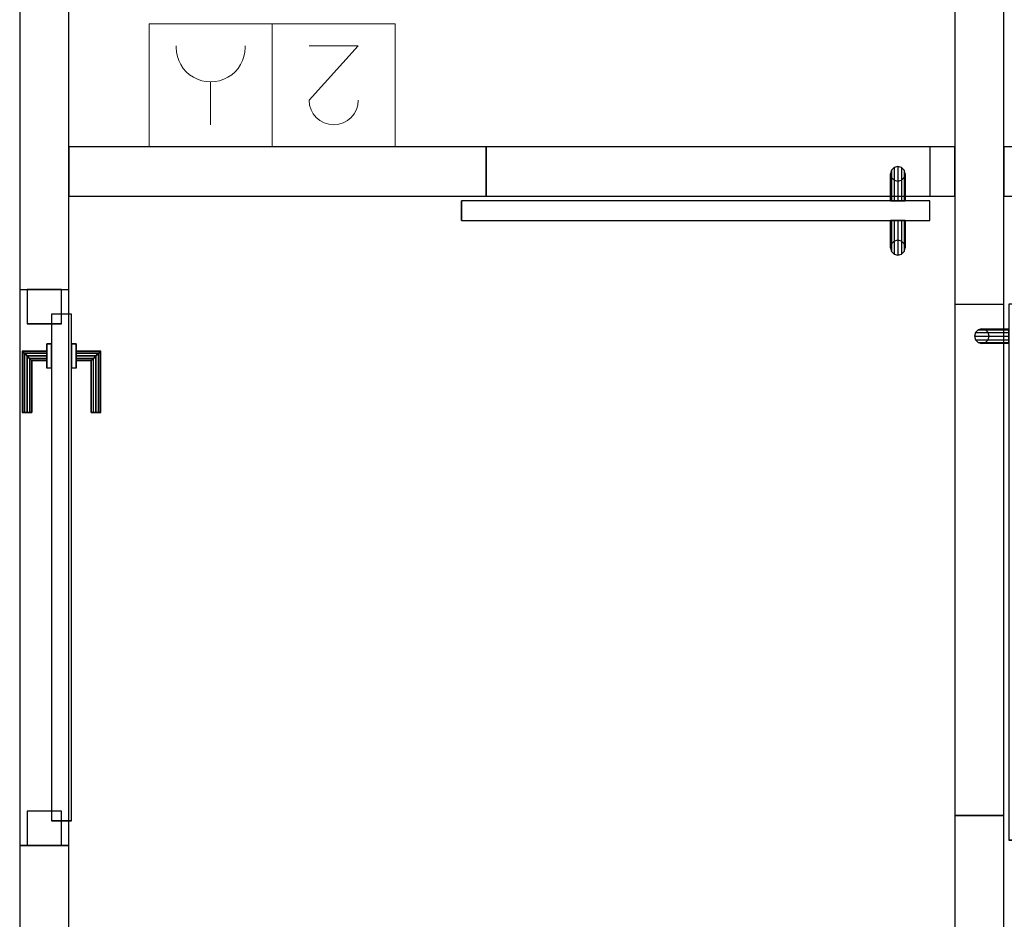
# Model space of a CAD drawing. Header units: metres. Extents: x 391.1 to 430.4, y 12.7 to 28.4.
# Tile 34 of 166: x 401.4 to 403.4, y 24.5 to 26.3. Entities that reach past the tile are written whole.
import ezdxf

# ---------------------------------------------------------------- set-up
doc = ezdxf.new("R2010")
doc.units = ezdxf.units.M
doc.layers.add('01_CARPINTERIA', color=5, linetype='Continuous', lineweight=25, true_color=0x0000ff)
for name, color, linetype, lineweight in [('A-DETL-GENF-OTLN', 7, 'Continuous', 18), ('A-GENM-____-OTLN', 7, 'Continuous', 18), ('A-WALL-____-MCUT', 7, 'Continuous', 25), ('A-WALL-____-OTLN', 7, 'Continuous', 25)]:
    doc.layers.add(name, color=color, linetype=linetype, lineweight=lineweight)

# ---------------------------------------------------------------- blocks, each defined once
blk = doc.blocks.new('Family - Envans PB-155461-02_ELEC_P0')
at = {"layer": 'A-WALL-____-MCUT', "color": 253, "true_color": 0xaaaaaa}
for p, q in [((2.49, 0.1), (0, 0.1)), ((2.49, 0), (2.49, 0.1)), ((3.6199, 0.1), (3.6199, 0)), ((6.1231, 0.1), (3.6199, 0.1)), ((0, 0), (2.49, 0)), ((3.6199, 0), (6.1231, 0))]:
    blk.add_line(p, q, dxfattribs=at)
at = {"layer": 'A-WALL-____-OTLN', "color": 253, "true_color": 0xaaaaaa}
for p, q in [((6.1231, 0.1), (0, 0.1)), ((3.6199, 0.1), (2.49, 0.1)), ((2.49, 0.1), (2.49, 0)), ((3.6199, 0.1), (3.6199, 0)), ((0, 0), (6.1231, 0)), ((2.49, 0), (3.6199, 0))]:
    blk.add_line(p, q, dxfattribs=at)
at = {"layer": 'A-WALL-____-OTLN', "color": 253, "lineweight": 18, "true_color": 0xaaaaaa}
blk.add_line((-0.0009, 0), (6.1231, 0), dxfattribs=at)
blk = doc.blocks.new('Family - Vano de puerta PB-155463-02_ELEC_P0')
at = {"layer": 'A-GENM-____-OTLN', "color": 253, "true_color": 0xaaaaaa}
for p, q in [((401.4564, 25.7607), (401.3564, 25.7607)), ((401.3564, 25.7607), (401.3564, 24.6308)), ((401.4564, 25.7607), (401.3564, 25.7607)), ((401.3564, 24.6308), (401.3564, 25.7607)), ((401.4564, 24.6308), (401.4564, 25.7607)), ((401.4564, 25.7607), (401.4564, 24.6308)), ((401.3564, 24.6308), (401.4564, 24.6308)), ((401.4564, 24.6308), (401.3564, 24.6308))]:
    blk.add_line(p, q, dxfattribs=at)
blk = doc.blocks.new('Family - Envans PB-155636-02_ELEC_P0')
at = {"layer": 'A-WALL-____-MCUT', "color": 253, "true_color": 0xaaaaaa}
for p, q in [((2.551, 0.1), (0, 0.1)), ((2.551, 0), (2.551, 0.1)), ((3.59, 0.1), (3.59, 0)), ((5.9575, 0.1), (3.59, 0.1)), ((0, 0), (2.551, 0)), ((3.59, 0), (5.9575, 0))]:
    blk.add_line(p, q, dxfattribs=at)
at = {"layer": 'A-WALL-____-OTLN', "color": 253, "true_color": 0xaaaaaa}
for p, q in [((5.9575, 0.1), (0, 0.1)), ((3.59, 0.1), (2.551, 0.1)), ((2.551, 0.1), (2.551, 0)), ((3.59, 0.1), (3.59, 0)), ((0, 0), (5.9575, 0)), ((2.551, 0), (3.59, 0))]:
    blk.add_line(p, q, dxfattribs=at)
at = {"layer": 'A-WALL-____-OTLN', "color": 253, "lineweight": 18, "true_color": 0xaaaaaa}
blk.add_line((-0.0988, 0), (5.9375, 0), dxfattribs=at)
blk = doc.blocks.new('Family - Vano de puerta PB-155638-02_ELEC_P0')
at = {"layer": 'A-GENM-____-OTLN', "color": 253, "true_color": 0xaaaaaa}
for p, q in [((403.3564, 25.7308), (403.2564, 25.7308)), ((403.2564, 25.7308), (403.2564, 24.6917)), ((403.3564, 25.7308), (403.2564, 25.7308)), ((403.2564, 24.6917), (403.2564, 25.7308)), ((403.3564, 24.6917), (403.3564, 25.7308)), ((403.3564, 25.7308), (403.3564, 24.6917)), ((403.2564, 24.6917), (403.3564, 24.6917)), ((403.3564, 24.6917), (403.2564, 24.6917))]:
    blk.add_line(p, q, dxfattribs=at)
blk = doc.blocks.new('Family - LONDR55-XX_ZZ-ARQ-CAA-M3D-Londres55-155649-02_ELEC_P0')
at = {"layer": '01_CARPINTERIA', "color": 161, "true_color": 0xaaaaff}
for p, q in [((0.1263, 0.1487), (0.125, 0.15)), ((0.125, 0.15), (0.125, 0.1)), ((0.125, 0.15), (0.1263, 0.1487)), ((0.25, 0.15), (0.125, 0.15)), ((0.13, 0.145), (0.1263, 0.1487)), ((0.1263, 0.1487), (0.1263, 0.1)), ((0.1263, 0.1487), (0.1263, 0.1)), ((0.1263, 0.1487), (0.13, 0.145)), ((0.25, 0.1487), (0.1263, 0.1487)), ((0.25, 0.1487), (0.1263, 0.1487)), ((0.135, 0.14), (0.13, 0.145)), ((0.13, 0.145), (0.13, 0.1)), ((0.13, 0.145), (0.13, 0.1)), ((0.13, 0.145), (0.135, 0.14)), ((0.25, 0.145), (0.13, 0.145)), ((0.25, 0.145), (0.13, 0.145)), ((0.25, 0.1487), (0.25, 0.15)), ((0.25, 0.15), (0.25, 0.1487)), ((0.25, 0.145), (0.25, 0.1487)), ((0.25, 0.1487), (0.25, 0.145)), ((0.25, 0.145), (0.25, 0.14)), ((0.25, 0.14), (0.25, 0.145)), ((0.135, 0.1), (0.135, 0.14)), ((0.135, 0.14), (0.135, 0.1)), ((0.135, 0.14), (0.14, 0.135)), ((0.14, 0.135), (0.135, 0.14)), ((0.135, 0.14), (0.25, 0.14)), ((0.25, 0.14), (0.135, 0.14)), ((0.14, 0.135), (0.14, 0.1)), ((0.14, 0.135), (0.1437, 0.1313)), ((0.1437, 0.1313), (0.14, 0.135)), ((0.14, 0.135), (0.14, 0.1)), ((0.25, 0.135), (0.14, 0.135)), ((0.25, 0.135), (0.14, 0.135)), ((0.1437, 0.1313), (0.1437, 0.1)), ((0.1437, 0.1313), (0.145, 0.13)), ((0.145, 0.13), (0.1437, 0.1313)), ((0.1437, 0.1313), (0.1437, 0.1)), ((0.25, 0.1313), (0.1437, 0.1313)), ((0.25, 0.1313), (0.1437, 0.1313)), ((0.145, 0.13), (0.145, 0.1)), ((0.25, 0.13), (0.145, 0.13)), ((0.25, 0.14), (0.25, 0.135)), ((0.25, 0.135), (0.25, 0.14)), ((0.25, 0.135), (0.25, 0.1313)), ((0.25, 0.1313), (0.25, 0.135)), ((0.25, 0.1313), (0.25, 0.13)), ((0.25, 0.13), (0.25, 0.1313)), ((1.0799, 0.09), (0.05, 0.09)), ((0.05, 0.09), (0.05, 0.05)), ((1.0799, 0.09), (0.05, 0.09)), ((0.05, 0.09), (0.05, 0.05)), ((0.16, 0.1), (0.11, 0.1)), ((0.11, 0.1), (0.16, 0.1)), ((0.11, 0.1), (0.11, 0.09)), ((0.11, 0.09), (0.11, 0.1)), ((0.16, 0.09), (0.11, 0.09)), ((0.11, 0.09), (0.16, 0.09)), ((0.1263, 0.1), (0.125, 0.1)), ((0.125, 0.1), (0.1263, 0.1)), ((0.13, 0.1), (0.1263, 0.1)), ((0.1263, 0.1), (0.13, 0.1)), ((0.135, 0.1), (0.13, 0.1)), ((0.13, 0.1), (0.135, 0.1)), ((0.14, 0.1), (0.135, 0.1)), ((0.135, 0.1), (0.14, 0.1)), ((0.14, 0.1), (0.1437, 0.1)), ((0.1437, 0.1), (0.14, 0.1)), ((0.1437, 0.1), (0.145, 0.1)), ((0.145, 0.1), (0.1437, 0.1)), ((0.16, 0.1), (0.16, 0.09)), ((0.16, 0.1), (0.16, 0.09)), ((1.0799, 0.05), (1.0799, 0.09)), ((1.0799, 0.09), (1.0799, 0.05)), ((0.07, 0.07), (0, 0.07)), ((0, 0.07), (0, 0)), ((0.07, 0.07), (0, 0.07)), ((0, 0.07), (0, 0)), ((0.07, 0), (0.07, 0.07)), ((0.07, 0.07), (0.07, 0)), ((1.1299, 0.07), (1.0599, 0.07)), ((1.0599, 0.07), (1.0599, 0)), ((1.1299, 0.07), (1.0599, 0.07)), ((1.0599, 0.07), (1.0599, 0)), ((1.1299, 0), (1.1299, 0.07)), ((1.1299, 0.07), (1.1299, 0)), ((0.05, 0.05), (1.0799, 0.05)), ((0.05, 0.05), (1.0799, 0.05)), ((0.11, 0.05), (0.16, 0.05)), ((0.16, 0.05), (0.11, 0.05)), ((0.11, 0.05), (0.11, 0.04)), ((0.11, 0.04), (0.11, 0.05)), ((0.16, 0.05), (0.16, 0.04)), ((0.16, 0.05), (0.16, 0.04)), ((0.11, 0.04), (0.16, 0.04)), ((0.16, 0.04), (0.11, 0.04)), ((0.1263, 0.04), (0.125, 0.04)), ((0.125, 0.04), (0.1263, 0.04)), ((0.125, 0.04), (0.125, -0.01)), ((0.13, 0.04), (0.1263, 0.04)), ((0.1263, 0.04), (0.13, 0.04)), ((0.1263, 0.04), (0.1263, -0.0087)), ((0.1263, 0.04), (0.1263, -0.0087)), ((0.13, 0.04), (0.135, 0.04)), ((0.135, 0.04), (0.13, 0.04)), ((0.13, 0.04), (0.13, -0.005)), ((0.13, 0.04), (0.13, -0.005)), ((0.135, 0.04), (0.14, 0.04)), ((0.14, 0.04), (0.135, 0.04)), ((0.135, 0), (0.135, 0.04)), ((0.135, 0.04), (0.135, 0)), ((0.14, 0.04), (0.1437, 0.04)), ((0.1437, 0.04), (0.14, 0.04)), ((0.14, 0.04), (0.14, 0.005)), ((0.14, 0.04), (0.14, 0.005)), ((0.1437, 0.04), (0.145, 0.04)), ((0.145, 0.04), (0.1437, 0.04)), ((0.1437, 0.04), (0.1437, 0.0087)), ((0.1437, 0.04), (0.1437, 0.0087)), ((0.145, 0.04), (0.145, 0.01)), ((0, 0), (0.07, 0)), ((0, 0), (0.07, 0)), ((0.13, -0.005), (0.135, 0)), ((0.135, 0), (0.13, -0.005)), ((0.14, 0.005), (0.135, 0)), ((0.135, 0), (0.14, 0.005)), ((0.25, 0), (0.135, 0)), ((0.135, 0), (0.25, 0)), ((0.1437, 0.0087), (0.14, 0.005)), ((0.14, 0.005), (0.1437, 0.0087)), ((0.14, 0.005), (0.25, 0.005)), ((0.14, 0.005), (0.25, 0.005)), ((0.145, 0.01), (0.1437, 0.0087)), ((0.1437, 0.0087), (0.145, 0.01)), ((0.1437, 0.0087), (0.25, 0.0087)), ((0.1437, 0.0087), (0.25, 0.0087)), ((0.145, 0.01), (0.25, 0.01)), ((0.25, 0.0087), (0.25, 0.01)), ((0.25, 0.01), (0.25, 0.0087)), ((0.25, 0.005), (0.25, 0.0087)), ((0.25, 0.0087), (0.25, 0.005)), ((0.25, 0.005), (0.25, 0)), ((0.25, 0), (0.25, 0.005)), ((0.25, 0), (0.25, -0.005)), ((0.25, -0.005), (0.25, 0)), ((1.0599, 0), (1.1299, 0)), ((1.0599, 0), (1.1299, 0)), ((0.125, -0.01), (0.1263, -0.0087)), ((0.1263, -0.0087), (0.125, -0.01)), ((0.125, -0.01), (0.25, -0.01)), ((0.1263, -0.0087), (0.13, -0.005)), ((0.13, -0.005), (0.1263, -0.0087)), ((0.1263, -0.0087), (0.25, -0.0087)), ((0.1263, -0.0087), (0.25, -0.0087)), ((0.13, -0.005), (0.25, -0.005)), ((0.13, -0.005), (0.25, -0.005)), ((0.25, -0.005), (0.25, -0.0087)), ((0.25, -0.0087), (0.25, -0.005)), ((0.25, -0.0087), (0.25, -0.01)), ((0.25, -0.01), (0.25, -0.0087))]:
    blk.add_line(p, q, dxfattribs=at)
blk = doc.blocks.new('Family - Porta PB-155650-02_ELEC_P0')
blk.add_blockref('Family - LONDR55-XX_ZZ-ARQ-CAA-M3D-Londres55-155649-02_ELEC_P0', (0, 0))
blk = doc.blocks.new('Family - Envans PB-155676-02_ELEC_P0')
at = {"layer": 'A-WALL-____-MCUT', "color": 253, "true_color": 0xaaaaaa}
for p, q in [((0.46, 0.1), (0, 0.1)), ((0, 0.1), (0, 0)), ((0.46, 0), (0.46, 0.1)), ((0, 0), (0.46, 0))]:
    blk.add_line(p, q, dxfattribs=at)
at = {"layer": 'A-WALL-____-OTLN', "color": 253, "true_color": 0xaaaaaa}
for p, q in [((0.46, 0.1), (0, 0.1)), ((0, 0.1), (0, 0)), ((0.46, 0), (0.46, 0.1)), ((0, 0), (0.46, 0))]:
    blk.add_line(p, q, dxfattribs=at)
at = {"layer": 'A-WALL-____-OTLN', "color": 253, "lineweight": 18, "true_color": 0xaaaaaa}
blk.add_line((0, 0), (0.46, 0), dxfattribs=at)
blk = doc.blocks.new('Family - Envans PB-155684-02_ELEC_P0')
at = {"layer": 'A-WALL-____-MCUT', "color": 253, "true_color": 0xaaaaaa}
for p, q in [((0.8477, 0.1), (0, 0.1)), ((0, 0.1), (0, 0)), ((0.8477, 0), (0.8477, 0.1)), ((1.7493, 0.1), (1.7493, 0)), ((1.8, 0.1), (1.7493, 0.1)), ((1.8, 0), (1.8, 0.1)), ((0, 0), (0.8477, 0)), ((1.7493, 0), (1.8, 0))]:
    blk.add_line(p, q, dxfattribs=at)
at = {"layer": 'A-WALL-____-OTLN', "color": 253, "true_color": 0xaaaaaa}
for p, q in [((1.8, 0.1), (0, 0.1)), ((0, 0.1), (0, 0)), ((1.7493, 0.1), (0.8477, 0.1)), ((0.8477, 0.1), (0.8477, 0)), ((1.7493, 0.1), (1.7493, 0)), ((1.8, 0), (1.8, 0.1)), ((0, 0), (1.8, 0)), ((0.8477, 0), (1.7493, 0))]:
    blk.add_line(p, q, dxfattribs=at)
at = {"layer": 'A-WALL-____-OTLN', "color": 253, "lineweight": 18, "true_color": 0xaaaaaa}
blk.add_line((0, 0), (1.8, 0), dxfattribs=at)
blk = doc.blocks.new('Family - Vano de puerta PB-155686-02_ELEC_P0')
at = {"layer": 'A-GENM-____-OTLN', "color": 253, "true_color": 0xaaaaaa}
for p, q in [((403.2058, 26.0508), (402.3041, 26.0508)), ((402.3041, 26.0508), (402.3041, 25.9508)), ((402.3041, 26.0508), (403.2058, 26.0508)), ((402.3041, 25.9508), (402.3041, 26.0508)), ((403.2058, 25.9508), (403.2058, 26.0508)), ((403.2058, 25.9508), (403.2058, 26.0508)), ((402.3041, 25.9508), (403.2058, 25.9508)), ((403.2058, 25.9508), (402.3041, 25.9508))]:
    blk.add_line(p, q, dxfattribs=at)
blk = doc.blocks.new('Family - LONDR55-XX_ZZ-ARQ-CAA-M3D-Londres55-155818-02_ELEC_P0')
at = {"layer": '01_CARPINTERIA', "color": 161, "true_color": 0xaaaaff}
for p, q in [((0.052, 0.2125), (0.05, 0.205)), ((0.052, 0.2125), (0.05, 0.205)), ((0.05, 0.205), (0.052, 0.1975)), ((0.05, 0.15), (0.05, 0.205)), ((0.05, 0.205), (0.052, 0.1975)), ((0.0575, 0.218), (0.052, 0.2125)), ((0.0575, 0.218), (0.052, 0.2125)), ((0.052, 0.15), (0.052, 0.2125)), ((0.065, 0.22), (0.0575, 0.218)), ((0.065, 0.22), (0.0575, 0.218)), ((0.0575, 0.15), (0.0575, 0.218)), ((0.0725, 0.218), (0.065, 0.22)), ((0.0725, 0.218), (0.065, 0.22)), ((0.065, 0.15), (0.065, 0.22)), ((0.078, 0.2125), (0.0725, 0.218)), ((0.078, 0.2125), (0.0725, 0.218)), ((0.0725, 0.15), (0.0725, 0.218)), ((0.08, 0.205), (0.078, 0.2125)), ((0.08, 0.205), (0.078, 0.2125)), ((0.078, 0.15), (0.078, 0.2125)), ((0.078, 0.1975), (0.08, 0.205)), ((0.078, 0.1975), (0.08, 0.205)), ((0.08, 0.205), (0.08, 0.15)), ((0.052, 0.1975), (0.0575, 0.192)), ((0.052, 0.15), (0.052, 0.1975)), ((0.052, 0.1975), (0.0575, 0.192)), ((0.0575, 0.192), (0.065, 0.19)), ((0.0575, 0.15), (0.0575, 0.192)), ((0.0575, 0.192), (0.065, 0.19)), ((0.065, 0.19), (0.0725, 0.192)), ((0.065, 0.19), (0.0725, 0.192)), ((0.065, 0.15), (0.065, 0.19)), ((0.0725, 0.192), (0.078, 0.1975)), ((0.0725, 0.192), (0.078, 0.1975)), ((0.0725, 0.15), (0.0725, 0.192)), ((0.078, 0.15), (0.078, 0.1975)), ((0.9516, 0.15), (0, 0.15)), ((0, 0.15), (0, 0.11)), ((0.9516, 0.15), (0, 0.15)), ((0, 0.15), (0, 0.11)), ((0.052, 0.15), (0.05, 0.15)), ((0.05, 0.15), (0.052, 0.15)), ((0.0575, 0.15), (0.052, 0.15)), ((0.052, 0.15), (0.0575, 0.15)), ((0.065, 0.15), (0.0575, 0.15)), ((0.0575, 0.15), (0.065, 0.15)), ((0.0725, 0.15), (0.065, 0.15)), ((0.065, 0.15), (0.0725, 0.15)), ((0.078, 0.15), (0.0725, 0.15)), ((0.0725, 0.15), (0.078, 0.15)), ((0.078, 0.15), (0.08, 0.15)), ((0.08, 0.15), (0.078, 0.15)), ((0.9516, 0.11), (0.9516, 0.15)), ((0.9516, 0.15), (0.9516, 0.11)), ((0, 0.11), (0.9516, 0.11)), ((0, 0.11), (0.9516, 0.11)), ((0.05, 0.055), (0.05, 0.11)), ((0.052, 0.11), (0.05, 0.11)), ((0.05, 0.11), (0.052, 0.11)), ((0.052, 0.0475), (0.052, 0.11)), ((0.052, 0.0625), (0.052, 0.11)), ((0.0575, 0.11), (0.052, 0.11)), ((0.052, 0.11), (0.0575, 0.11)), ((0.0575, 0.042), (0.0575, 0.11)), ((0.0575, 0.068), (0.0575, 0.11)), ((0.065, 0.11), (0.0575, 0.11)), ((0.0575, 0.11), (0.065, 0.11)), ((0.065, 0.04), (0.065, 0.11)), ((0.065, 0.07), (0.065, 0.11)), ((0.0725, 0.11), (0.065, 0.11)), ((0.065, 0.11), (0.0725, 0.11)), ((0.0725, 0.042), (0.0725, 0.11)), ((0.0725, 0.068), (0.0725, 0.11)), ((0.078, 0.11), (0.0725, 0.11)), ((0.0725, 0.11), (0.078, 0.11)), ((0.078, 0.0475), (0.078, 0.11)), ((0.078, 0.0625), (0.078, 0.11)), ((0.078, 0.11), (0.08, 0.11)), ((0.08, 0.11), (0.078, 0.11)), ((0.08, 0.11), (0.08, 0.055)), ((0.052, 0.0625), (0.05, 0.055)), ((0.052, 0.0625), (0.05, 0.055)), ((0.0575, 0.068), (0.052, 0.0625)), ((0.0575, 0.068), (0.052, 0.0625)), ((0.065, 0.07), (0.0575, 0.068)), ((0.065, 0.07), (0.0575, 0.068)), ((0.0725, 0.068), (0.065, 0.07)), ((0.0725, 0.068), (0.065, 0.07)), ((0.078, 0.0625), (0.0725, 0.068)), ((0.078, 0.0625), (0.0725, 0.068)), ((0.08, 0.055), (0.078, 0.0625)), ((0.08, 0.055), (0.078, 0.0625)), ((0.05, 0.055), (0.052, 0.0475)), ((0.05, 0.055), (0.052, 0.0475)), ((0.052, 0.0475), (0.0575, 0.042)), ((0.052, 0.0475), (0.0575, 0.042)), ((0.0575, 0.042), (0.065, 0.04)), ((0.0575, 0.042), (0.065, 0.04)), ((0.065, 0.04), (0.0725, 0.042)), ((0.065, 0.04), (0.0725, 0.042)), ((0.0725, 0.042), (0.078, 0.0475)), ((0.0725, 0.042), (0.078, 0.0475)), ((0.078, 0.0475), (0.08, 0.055)), ((0.078, 0.0475), (0.08, 0.055))]:
    blk.add_line(p, q, dxfattribs=at)
blk = doc.blocks.new('Family - Porta PB-155819-02_ELEC_P0')
blk.add_blockref('Family - LONDR55-XX_ZZ-ARQ-CAA-M3D-Londres55-155818-02_ELEC_P0', (0, 0))
blk = doc.blocks.new('Family - LONDR55-XX_ZZ-ARQ-CAA-M3D-Londres55-155827-02_ELEC_P0')
at = {"layer": '01_CARPINTERIA', "color": 161, "true_color": 0xaaaaff}
for p, q in [((0.052, 0.2125), (0.05, 0.205)), ((0.052, 0.2125), (0.05, 0.205)), ((0.05, 0.205), (0.052, 0.1975)), ((0.05, 0.15), (0.05, 0.205)), ((0.05, 0.205), (0.052, 0.1975)), ((0.0575, 0.218), (0.052, 0.2125)), ((0.0575, 0.218), (0.052, 0.2125)), ((0.052, 0.15), (0.052, 0.2125)), ((0.065, 0.22), (0.0575, 0.218)), ((0.065, 0.22), (0.0575, 0.218)), ((0.0575, 0.15), (0.0575, 0.218)), ((0.0725, 0.218), (0.065, 0.22)), ((0.0725, 0.218), (0.065, 0.22)), ((0.065, 0.15), (0.065, 0.22)), ((0.078, 0.2125), (0.0725, 0.218)), ((0.078, 0.2125), (0.0725, 0.218)), ((0.0725, 0.15), (0.0725, 0.218)), ((0.08, 0.205), (0.078, 0.2125)), ((0.08, 0.205), (0.078, 0.2125)), ((0.078, 0.15), (0.078, 0.2125)), ((0.078, 0.1975), (0.08, 0.205)), ((0.078, 0.1975), (0.08, 0.205)), ((0.08, 0.205), (0.08, 0.15)), ((0.052, 0.1975), (0.0575, 0.192)), ((0.052, 0.15), (0.052, 0.1975)), ((0.052, 0.1975), (0.0575, 0.192)), ((0.0575, 0.192), (0.065, 0.19)), ((0.0575, 0.15), (0.0575, 0.192)), ((0.0575, 0.192), (0.065, 0.19)), ((0.065, 0.19), (0.0725, 0.192)), ((0.065, 0.19), (0.0725, 0.192)), ((0.065, 0.15), (0.065, 0.19)), ((0.0725, 0.192), (0.078, 0.1975)), ((0.0725, 0.192), (0.078, 0.1975)), ((0.0725, 0.15), (0.0725, 0.192)), ((0.078, 0.15), (0.078, 0.1975)), ((1.089, 0.15), (0, 0.15)), ((0, 0.15), (0, 0.11)), ((1.089, 0.15), (0, 0.15)), ((0, 0.15), (0, 0.11)), ((0.052, 0.15), (0.05, 0.15)), ((0.05, 0.15), (0.052, 0.15)), ((0.0575, 0.15), (0.052, 0.15)), ((0.052, 0.15), (0.0575, 0.15)), ((0.065, 0.15), (0.0575, 0.15)), ((0.0575, 0.15), (0.065, 0.15)), ((0.0725, 0.15), (0.065, 0.15)), ((0.065, 0.15), (0.0725, 0.15)), ((0.078, 0.15), (0.0725, 0.15)), ((0.0725, 0.15), (0.078, 0.15)), ((0.078, 0.15), (0.08, 0.15)), ((0.08, 0.15), (0.078, 0.15)), ((1.089, 0.11), (1.089, 0.15)), ((1.089, 0.15), (1.089, 0.11)), ((0, 0.11), (1.089, 0.11)), ((0, 0.11), (1.089, 0.11)), ((0.05, 0.055), (0.05, 0.11)), ((0.052, 0.11), (0.05, 0.11)), ((0.05, 0.11), (0.052, 0.11)), ((0.052, 0.0475), (0.052, 0.11)), ((0.052, 0.0625), (0.052, 0.11)), ((0.0575, 0.11), (0.052, 0.11)), ((0.052, 0.11), (0.0575, 0.11)), ((0.0575, 0.042), (0.0575, 0.11)), ((0.0575, 0.068), (0.0575, 0.11)), ((0.065, 0.11), (0.0575, 0.11)), ((0.0575, 0.11), (0.065, 0.11)), ((0.065, 0.04), (0.065, 0.11)), ((0.065, 0.07), (0.065, 0.11)), ((0.0725, 0.11), (0.065, 0.11)), ((0.065, 0.11), (0.0725, 0.11)), ((0.0725, 0.042), (0.0725, 0.11)), ((0.0725, 0.068), (0.0725, 0.11)), ((0.078, 0.11), (0.0725, 0.11)), ((0.0725, 0.11), (0.078, 0.11)), ((0.078, 0.0475), (0.078, 0.11)), ((0.078, 0.0625), (0.078, 0.11)), ((0.078, 0.11), (0.08, 0.11)), ((0.08, 0.11), (0.078, 0.11)), ((0.08, 0.11), (0.08, 0.055)), ((0.052, 0.0625), (0.05, 0.055)), ((0.052, 0.0625), (0.05, 0.055)), ((0.0575, 0.068), (0.052, 0.0625)), ((0.0575, 0.068), (0.052, 0.0625)), ((0.065, 0.07), (0.0575, 0.068)), ((0.065, 0.07), (0.0575, 0.068)), ((0.0725, 0.068), (0.065, 0.07)), ((0.0725, 0.068), (0.065, 0.07)), ((0.078, 0.0625), (0.0725, 0.068)), ((0.078, 0.0625), (0.0725, 0.068)), ((0.08, 0.055), (0.078, 0.0625)), ((0.08, 0.055), (0.078, 0.0625)), ((0.05, 0.055), (0.052, 0.0475)), ((0.05, 0.055), (0.052, 0.0475)), ((0.052, 0.0475), (0.0575, 0.042)), ((0.052, 0.0475), (0.0575, 0.042)), ((0.0575, 0.042), (0.065, 0.04)), ((0.0575, 0.042), (0.065, 0.04)), ((0.065, 0.04), (0.0725, 0.042)), ((0.065, 0.04), (0.0725, 0.042)), ((0.0725, 0.042), (0.078, 0.0475)), ((0.0725, 0.042), (0.078, 0.0475)), ((0.078, 0.0475), (0.08, 0.055)), ((0.078, 0.0475), (0.08, 0.055))]:
    blk.add_line(p, q, dxfattribs=at)
blk = doc.blocks.new('Family - Porta PB-155828-02_ELEC_P0')
blk.add_blockref('Family - LONDR55-XX_ZZ-ARQ-CAA-M3D-Londres55-155827-02_ELEC_P0', (0, 0))
blk = doc.blocks.new('LONDR55-XX_ZZ-ARQ-CAA-M3D-Londres55_ifc-1-02_ELEC_P0')
at = {"layer": '01_CARPINTERIA', "color": 253, "lineweight": 18, "true_color": 0xaaaaaa}
for name, p, rotation in [('Family - Porta PB-155819-02_ELEC_P0', (403.2058, 26.0508), 180), ('Family - Porta PB-155650-02_ELEC_P0', (401.3714, 25.7607), 270), ('Family - Porta PB-155828-02_ELEC_P0', (403.2564, 25.7308), 270)]:
    blk.add_blockref(name, p, dxfattribs=dict(at, rotation=rotation))
at = {"layer": 'A-GENM-____-OTLN', "color": 253, "lineweight": 18, "true_color": 0xaaaaaa}
for name in ['Family - Vano de puerta PB-155686-02_ELEC_P0', 'Family - Vano de puerta PB-155463-02_ELEC_P0', 'Family - Vano de puerta PB-155638-02_ELEC_P0']:
    blk.add_blockref(name, (0, 0), dxfattribs=at)
at = {"layer": 'A-WALL-____-OTLN', "color": 253, "lineweight": 18, "true_color": 0xaaaaaa, "rotation": 90}
for name, p in [('Family - Envans PB-155461-02_ELEC_P0', (401.4564, 22.1408)), ('Family - Envans PB-155636-02_ELEC_P0', (403.3564, 22.1408))]:
    blk.add_blockref(name, p, dxfattribs=at)
at = {"layer": 'A-WALL-____-OTLN', "color": 253, "lineweight": 18, "true_color": 0xaaaaaa}
for name, p in [('Family - Envans PB-155684-02_ELEC_P0', (401.4564, 25.9508)), ('Family - Envans PB-155676-02_ELEC_P0', (403.3564, 25.9508))]:
    blk.add_blockref(name, p, dxfattribs=at)
blk = doc.blocks.new('ZYR_05_02_02 Presa Doble - 01 Toma Doble-V2-02_ELEC_P0')
at = {"layer": 'A-DETL-GENF-OTLN', "color": 180, "true_color": 0x3c0aff}
for p, q in [((-0.2322, 0), (0.2678, 0)), ((-0.2322, -0.25), (-0.2322, 0)), ((0.0178, 0), (0.0178, -0.25)), ((0.2678, 0), (0.2678, -0.25)), ((0.1428, -0.045), (0.1428, -0.132)), ((-0.0572, -0.0948), (-0.1572, -0.205)), ((-0.1572, -0.205), (-0.0573, -0.205)), ((0.0728, -0.205), (0.0728, -0.202)), ((0.2128, -0.205), (0.2128, -0.202)), ((0.2678, -0.25), (-0.2322, -0.25))]:
    blk.add_line(p, q, dxfattribs=at)
for centre, radius, start in [((-0.1072, -0.095), 0.05, 0.1854), ((0.1428, -0.202), 0.07, 360)]:
    blk.add_arc(centre, radius, start, 180, dxfattribs=at)

msp = doc.modelspace()

# ---------------------------------------------------------------- block references
at = {"lineweight": 5}
msp.add_blockref('LONDR55-XX_ZZ-ARQ-CAA-M3D-Londres55_ifc-1-02_ELEC_P0', (0, 0), dxfattribs=at)
at = {"layer": 'A-DETL-GENF-OTLN', "color": 180, "true_color": 0x3c0aff, "rotation": 180}
msp.add_blockref('ZYR_05_02_02 Presa Doble - 01 Toma Doble-V2-02_ELEC_P0', (401.8873, 26.0508), dxfattribs=at)

doc.saveas('drawing.dxf')
